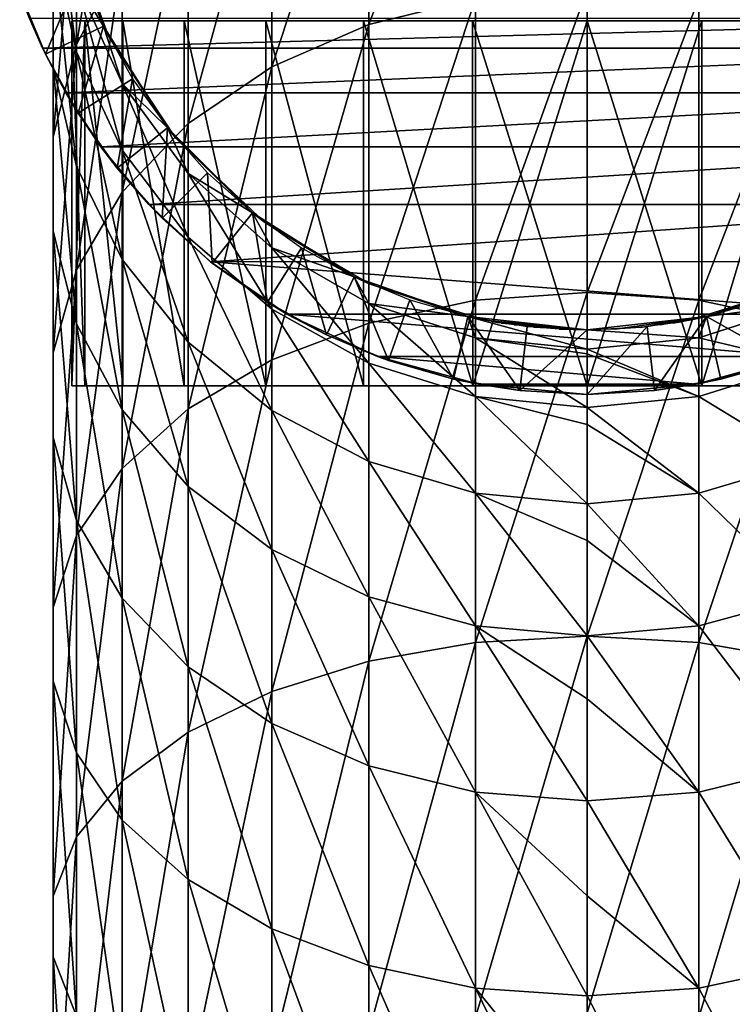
# Model space of a CAD drawing. Header units: millimetres. Extents: x -38 to 94, y -375 to 286.
# Tile 12 of 15: x -24 to -7, y 243 to 266. Entities that reach past the tile are written whole.
import ezdxf

# ---------------------------------------------------------------- set-up
doc = ezdxf.new("R2010")
doc.units = ezdxf.units.MM
doc.header["$LTSCALE"] = 26.699852
for name, color, linetype in [('39', 7, 'CONTINUOUS'), ('40', 7, 'CONTINUOUS'), ('41', 7, 'CONTINUOUS'), ('42', 7, 'CONTINUOUS'), ('43', 7, 'CONTINUOUS'), ('45', 7, 'CONTINUOUS'), ('47', 7, 'CONTINUOUS'), ('48', 7, 'CONTINUOUS'), ('49', 7, 'CONTINUOUS'), ('51', 7, 'CONTINUOUS'), ('52', 7, 'CONTINUOUS'), ('53', 7, 'CONTINUOUS')]:
    doc.layers.add(name, color=color, linetype=linetype)

msp = doc.modelspace()

# ---------------------------------------------------------------- linework, layer by layer
at = {"layer": '39', "linetype": 'CONTINUOUS'}
for points in [[(-5.416, 266.318, 12.165), (-7.901, 266.929, 11.637), (-5.416, 272.211, 20.049), (-5.416, 266.318, 12.165)], [(-7.901, 266.929, 11.637), (-10.5, 260.07, 4.384), (-10.5, 267.135, 11.458), (-7.901, 266.929, 11.637)], [(-7.901, 259.891, 4.59), (-10.5, 260.07, 4.384), (-7.901, 266.929, 11.637), (-7.901, 259.891, 4.59)], [(-5.416, 266.318, 12.165), (-7.901, 259.891, 4.59), (-7.901, 266.929, 11.637), (-5.416, 266.318, 12.165)], [(-5.416, 259.362, 5.2), (-7.901, 259.891, 4.59), (-5.416, 266.318, 12.165), (-5.416, 259.362, 5.2)], [(-7.718, 259.513, 57.26), (-5.416, 259.82, 50.761), (-5.076, 260.438, 57.26), (-7.718, 259.513, 57.26)], [(-7.901, 259.891, 4.59), (-10.5, 252.07, -1.611), (-10.5, 260.07, 4.384), (-7.901, 259.891, 4.59)], [(-7.901, 251.922, -1.382), (-10.5, 252.07, -1.611), (-7.901, 259.891, 4.59), (-7.901, 251.922, -1.382)], [(-5.416, 259.362, 5.2), (-7.901, 251.922, -1.382), (-7.901, 259.891, 4.59), (-5.416, 259.362, 5.2)], [(-7.901, 259.021, 50.875), (-5.416, 258.429, 44.328), (-5.416, 259.82, 50.761), (-7.901, 259.021, 50.875)], [(-7.901, 259.021, 50.875), (-5.416, 259.82, 50.761), (-7.718, 259.513, 57.26), (-7.901, 259.021, 50.875)], [(-10.5, 259.2, 57.26), (-7.901, 259.021, 50.875), (-7.718, 259.513, 57.26), (-10.5, 259.2, 57.26)], [(-10.5, 258.75, 50.913), (-7.901, 259.021, 50.875), (-10.5, 259.2, 57.26), (-10.5, 258.75, 50.913)], [(-5.416, 251.485, -0.702), (-7.901, 251.922, -1.382), (-5.416, 259.362, 5.2), (-5.416, 251.485, -0.702)], [(-10.5, 258.75, 50.913), (-7.901, 257.654, 44.555), (-7.901, 259.021, 50.875), (-10.5, 258.75, 50.913)], [(-7.901, 257.654, 44.555), (-5.416, 258.429, 44.328), (-7.901, 259.021, 50.875), (-7.901, 257.654, 44.555)], [(-10.5, 258.646, 50.221), (-7.901, 257.654, 44.555), (-10.5, 258.75, 50.913), (-10.5, 258.646, 50.221)], [(-10.5, 257.392, 44.632), (-7.901, 257.654, 44.555), (-10.5, 258.646, 50.221), (-10.5, 257.392, 44.632)], [(-7.901, 257.654, 44.555), (-5.416, 256.136, 38.16), (-5.416, 258.429, 44.328), (-7.901, 257.654, 44.555)], [(-10.5, 257.392, 44.632), (-7.901, 255.401, 38.494), (-7.901, 257.654, 44.555), (-10.5, 257.392, 44.632)], [(-7.901, 255.401, 38.494), (-5.416, 256.136, 38.16), (-7.901, 257.654, 44.555), (-7.901, 255.401, 38.494)], [(-10.5, 256.998, 43.354), (-7.901, 255.401, 38.494), (-10.5, 257.392, 44.632), (-10.5, 256.998, 43.354)], [(-10.5, 255.152, 38.608), (-7.901, 255.401, 38.494), (-10.5, 256.998, 43.354), (-10.5, 255.152, 38.608)], [(-7.901, 255.401, 38.494), (-5.416, 252.987, 32.38), (-5.416, 256.136, 38.16), (-7.901, 255.401, 38.494)], [(-10.5, 255.152, 38.608), (-7.901, 252.307, 32.816), (-7.901, 255.401, 38.494), (-10.5, 255.152, 38.608)], [(-7.901, 252.307, 32.816), (-5.416, 252.987, 32.38), (-7.901, 255.401, 38.494), (-7.901, 252.307, 32.816)], [(-10.5, 254.295, 36.831), (-7.901, 252.307, 32.816), (-10.5, 255.152, 38.608), (-10.5, 254.295, 36.831)], [(-10.5, 252.077, 32.964), (-7.901, 252.307, 32.816), (-10.5, 254.295, 36.831), (-10.5, 252.077, 32.964)], [(-7.901, 252.307, 32.816), (-5.416, 249.047, 27.109), (-5.416, 252.987, 32.38), (-7.901, 252.307, 32.816)], [(-10.5, 252.077, 32.964), (-7.901, 248.436, 27.637), (-7.901, 252.307, 32.816), (-10.5, 252.077, 32.964)], [(-7.901, 248.436, 27.637), (-5.416, 249.047, 27.109), (-7.901, 252.307, 32.816), (-7.901, 248.436, 27.637)], [(-10.5, 250.606, 30.81), (-7.901, 248.436, 27.637), (-10.5, 252.077, 32.964), (-10.5, 250.606, 30.81)], [(-7.901, 251.922, -1.382), (-10.5, 243.297, -6.406), (-10.5, 252.07, -1.611), (-7.901, 251.922, -1.382)], [(-7.901, 243.184, -6.157), (-10.5, 243.297, -6.406), (-7.901, 251.922, -1.382), (-7.901, 243.184, -6.157)], [(-5.416, 251.485, -0.702), (-7.901, 243.184, -6.157), (-7.901, 251.922, -1.382), (-5.416, 251.485, -0.702)], [(-5.416, 242.848, -5.423), (-7.901, 243.184, -6.157), (-5.416, 251.485, -0.702), (-5.416, 242.848, -5.423)], [(-10.5, 248.23, 27.816), (-7.901, 248.436, 27.637), (-10.5, 250.606, 30.81), (-10.5, 248.23, 27.816)], [(-7.901, 248.436, 27.637), (-5.416, 244.396, 22.452), (-5.416, 249.047, 27.109), (-7.901, 248.436, 27.637)], [(-10.5, 248.23, 27.816), (-7.901, 243.867, 23.062), (-7.901, 248.436, 27.637), (-10.5, 248.23, 27.816)], [(-7.901, 243.867, 23.062), (-5.416, 244.396, 22.452), (-7.901, 248.436, 27.637), (-7.901, 243.867, 23.062)], [(-10.5, 246.02, 25.44), (-7.901, 243.867, 23.062), (-10.5, 248.23, 27.816), (-10.5, 246.02, 25.44)], [(-10.5, 243.688, 23.268), (-7.901, 243.867, 23.062), (-10.5, 246.02, 25.44), (-10.5, 243.688, 23.268)], [(-7.901, 243.867, 23.062), (-5.416, 239.13, 18.505), (-5.416, 244.396, 22.452), (-7.901, 243.867, 23.062)], [(-10.5, 243.688, 23.268), (-7.901, 238.693, 19.185), (-7.901, 243.867, 23.062), (-10.5, 243.688, 23.268)], [(-7.901, 238.693, 19.185), (-5.416, 239.13, 18.505), (-7.901, 243.867, 23.062), (-7.901, 238.693, 19.185)], [(-10.5, 240.65, 20.854), (-7.901, 238.693, 19.185), (-10.5, 243.688, 23.268), (-10.5, 240.65, 20.854)]]:
    msp.add_3dface(points, dxfattribs=at)
at = {"layer": '40', "linetype": 'CONTINUOUS'}
for points in [[(-13.099, 266.929, 11.637), (-15.584, 266.318, 12.165), (-13.099, 272.89, 19.613), (-13.099, 266.929, 11.637)], [(-13.099, 272.89, 19.613), (-15.584, 266.318, 12.165), (-15.584, 272.211, 20.049), (-13.099, 272.89, 19.613)], [(-21.325, 267.859, 22.84), (-22.388, 265.85, 24.129), (-21.325, 272.215, 30.836), (-21.325, 267.859, 22.84)], [(-21.325, 272.215, 30.836), (-22.388, 265.85, 24.129), (-22.388, 270.043, 31.825), (-21.325, 272.215, 30.836)], [(-15.584, 266.318, 12.165), (-17.847, 265.33, 13.02), (-15.584, 272.211, 20.049), (-15.584, 266.318, 12.165)], [(-15.584, 272.211, 20.049), (-17.847, 265.33, 13.02), (-17.847, 271.111, 20.755), (-15.584, 272.211, 20.049)], [(-17.847, 265.33, 13.02), (-19.789, 264.008, 14.164), (-17.847, 271.111, 20.755), (-17.847, 265.33, 13.02)], [(-17.847, 271.111, 20.755), (-19.789, 264.008, 14.164), (-19.789, 269.639, 21.699), (-17.847, 271.111, 20.755)], [(-22.932, 267.717, 32.885), (-22.932, 265.339, 33.968), (-22.932, 270.643, 40.757), (-22.932, 267.717, 32.885)], [(-22.932, 270.643, 40.757), (-22.932, 265.339, 33.968), (-22.932, 268.135, 41.49), (-22.932, 270.643, 40.757)], [(-22.388, 265.85, 24.129), (-22.932, 263.698, 25.509), (-22.388, 270.043, 31.825), (-22.388, 265.85, 24.129)], [(-22.388, 270.043, 31.825), (-22.932, 263.698, 25.509), (-22.932, 267.717, 32.885), (-22.388, 270.043, 31.825)], [(-22.932, 268.135, 41.49), (-22.388, 265.682, 42.208), (-22.932, 269.832, 49.335), (-22.932, 268.135, 41.49)], [(-22.932, 269.832, 49.335), (-22.388, 265.682, 42.208), (-22.388, 267.301, 49.695), (-22.932, 269.832, 49.335)], [(-19.789, 264.008, 14.164), (-21.325, 262.409, 15.547), (-19.789, 269.639, 21.699), (-19.789, 264.008, 14.164)], [(-19.789, 269.639, 21.699), (-21.325, 262.409, 15.547), (-21.325, 267.859, 22.84), (-19.789, 269.639, 21.699)], [(-22.687, 268.918, 57.26), (-22.388, 267.301, 49.695), (-21.762, 266.276, 57.26), (-22.687, 268.918, 57.26)], [(-22.932, 265.339, 33.968), (-22.388, 263.012, 35.027), (-22.932, 268.135, 41.49), (-22.932, 265.339, 33.968)], [(-22.932, 268.135, 41.49), (-22.388, 263.012, 35.027), (-22.388, 265.682, 42.208), (-22.932, 268.135, 41.49)], [(-22.932, 263.698, 25.509), (-22.932, 261.499, 26.92), (-22.932, 267.717, 32.885), (-22.932, 263.698, 25.509)], [(-22.932, 267.717, 32.885), (-22.932, 261.499, 26.92), (-22.932, 265.339, 33.968), (-22.932, 267.717, 32.885)], [(-21.325, 262.409, 15.547), (-22.388, 260.604, 17.109), (-21.325, 267.859, 22.84), (-21.325, 262.409, 15.547)], [(-21.325, 267.859, 22.84), (-22.388, 260.604, 17.109), (-22.388, 265.85, 24.129), (-21.325, 267.859, 22.84)], [(-22.388, 265.682, 42.208), (-21.325, 263.39, 42.878), (-22.388, 267.301, 49.695), (-22.388, 265.682, 42.208)], [(-22.388, 267.301, 49.695), (-21.325, 263.39, 42.878), (-21.325, 264.938, 50.032), (-22.388, 267.301, 49.695)], [(-22.388, 267.301, 49.695), (-21.325, 264.938, 50.032), (-21.762, 266.276, 57.26), (-22.388, 267.301, 49.695)], [(-10.5, 267.135, 11.458), (-10.5, 260.07, 4.384), (-13.099, 259.891, 4.59), (-10.5, 267.135, 11.458)], [(-10.5, 267.135, 11.458), (-13.099, 259.891, 4.59), (-13.099, 266.929, 11.637), (-10.5, 267.135, 11.458)], [(-13.099, 259.891, 4.59), (-15.584, 259.362, 5.2), (-13.099, 266.929, 11.637), (-13.099, 259.891, 4.59)], [(-13.099, 266.929, 11.637), (-15.584, 259.362, 5.2), (-15.584, 266.318, 12.165), (-13.099, 266.929, 11.637)], [(-15.584, 259.362, 5.2), (-17.847, 258.506, 6.187), (-15.584, 266.318, 12.165), (-15.584, 259.362, 5.2)], [(-15.584, 266.318, 12.165), (-17.847, 258.506, 6.187), (-17.847, 265.33, 13.02), (-15.584, 266.318, 12.165)], [(-21.762, 266.276, 57.26), (-21.325, 264.938, 50.032), (-20.273, 263.906, 57.26), (-21.762, 266.276, 57.26)], [(-22.388, 260.604, 17.109), (-22.932, 258.671, 18.782), (-22.388, 265.85, 24.129), (-22.388, 260.604, 17.109)], [(-22.388, 265.85, 24.129), (-22.932, 258.671, 18.782), (-22.932, 263.698, 25.509), (-22.388, 265.85, 24.129)], [(-22.388, 263.012, 35.027), (-21.325, 260.84, 36.017), (-22.388, 265.682, 42.208), (-22.388, 263.012, 35.027)], [(-22.388, 265.682, 42.208), (-21.325, 260.84, 36.017), (-21.325, 263.39, 42.878), (-22.388, 265.682, 42.208)], [(-22.932, 261.499, 26.92), (-22.388, 259.347, 28.3), (-22.932, 265.339, 33.968), (-22.932, 261.499, 26.92)], [(-22.932, 265.339, 33.968), (-22.388, 259.347, 28.3), (-22.388, 263.012, 35.027), (-22.932, 265.339, 33.968)], [(-17.847, 258.506, 6.187), (-19.789, 257.36, 7.508), (-17.847, 265.33, 13.02), (-17.847, 258.506, 6.187)], [(-17.847, 265.33, 13.02), (-19.789, 257.36, 7.508), (-19.789, 264.008, 14.164), (-17.847, 265.33, 13.02)], [(-21.325, 263.39, 42.878), (-19.789, 261.361, 43.471), (-21.325, 264.938, 50.032), (-21.325, 263.39, 42.878)], [(-21.325, 264.938, 50.032), (-19.789, 261.361, 43.471), (-19.789, 262.845, 50.33), (-21.325, 264.938, 50.032)], [(-21.325, 264.938, 50.032), (-19.789, 262.845, 50.33), (-20.273, 263.906, 57.26), (-21.325, 264.938, 50.032)], [(-19.789, 257.36, 7.508), (-21.325, 255.975, 9.105), (-19.789, 264.008, 14.164), (-19.789, 257.36, 7.508)], [(-19.789, 264.008, 14.164), (-21.325, 255.975, 9.105), (-21.325, 262.409, 15.547), (-19.789, 264.008, 14.164)], [(-20.273, 263.906, 57.26), (-19.789, 262.845, 50.33), (-18.294, 261.927, 57.26), (-20.273, 263.906, 57.26)], [(-22.932, 258.671, 18.782), (-22.932, 256.694, 20.492), (-22.932, 263.698, 25.509), (-22.932, 258.671, 18.782)], [(-22.932, 263.698, 25.509), (-22.932, 256.694, 20.492), (-22.932, 261.499, 26.92), (-22.932, 263.698, 25.509)], [(-21.325, 260.84, 36.017), (-19.789, 258.916, 36.893), (-21.325, 263.39, 42.878), (-21.325, 260.84, 36.017)], [(-21.325, 263.39, 42.878), (-19.789, 258.916, 36.893), (-19.789, 261.361, 43.471), (-21.325, 263.39, 42.878)], [(-22.388, 259.347, 28.3), (-21.325, 257.338, 29.589), (-22.388, 263.012, 35.027), (-22.388, 259.347, 28.3)], [(-22.388, 263.012, 35.027), (-21.325, 257.338, 29.589), (-21.325, 260.84, 36.017), (-22.388, 263.012, 35.027)], [(-19.789, 261.361, 43.471), (-17.847, 259.683, 43.962), (-19.789, 262.845, 50.33), (-19.789, 261.361, 43.471)], [(-19.789, 262.845, 50.33), (-17.847, 259.683, 43.962), (-17.847, 261.114, 50.577), (-19.789, 262.845, 50.33)], [(-19.789, 262.845, 50.33), (-17.847, 261.114, 50.577), (-18.294, 261.927, 57.26), (-19.789, 262.845, 50.33)], [(-21.325, 255.975, 9.105), (-22.388, 254.411, 10.908), (-21.325, 262.409, 15.547), (-21.325, 255.975, 9.105)], [(-21.325, 262.409, 15.547), (-22.388, 254.411, 10.908), (-22.388, 260.604, 17.109), (-21.325, 262.409, 15.547)], [(-18.294, 261.927, 57.26), (-17.847, 261.114, 50.577), (-15.924, 260.438, 57.26), (-18.294, 261.927, 57.26)], [(-22.932, 256.694, 20.492), (-22.388, 254.761, 22.164), (-22.932, 261.499, 26.92), (-22.932, 256.694, 20.492)], [(-22.932, 261.499, 26.92), (-22.388, 254.761, 22.164), (-22.388, 259.347, 28.3), (-22.932, 261.499, 26.92)], [(-19.789, 258.916, 36.893), (-17.847, 257.325, 37.618), (-19.789, 261.361, 43.471), (-19.789, 258.916, 36.893)], [(-19.789, 261.361, 43.471), (-17.847, 257.325, 37.618), (-17.847, 259.683, 43.962), (-19.789, 261.361, 43.471)], [(-17.847, 259.683, 43.962), (-15.584, 258.429, 44.328), (-17.847, 261.114, 50.577), (-17.847, 259.683, 43.962)], [(-17.847, 261.114, 50.577), (-15.584, 258.429, 44.328), (-15.584, 259.82, 50.761), (-17.847, 261.114, 50.577)], [(-17.847, 261.114, 50.577), (-15.584, 259.82, 50.761), (-15.924, 260.438, 57.26), (-17.847, 261.114, 50.577)], [(-21.325, 257.338, 29.589), (-19.789, 255.558, 30.731), (-21.325, 260.84, 36.017), (-21.325, 257.338, 29.589)], [(-21.325, 260.84, 36.017), (-19.789, 255.558, 30.731), (-19.789, 258.916, 36.893), (-21.325, 260.84, 36.017)], [(-22.388, 254.411, 10.908), (-22.932, 252.736, 12.839), (-22.388, 260.604, 17.109), (-22.388, 254.411, 10.908)], [(-22.388, 260.604, 17.109), (-22.932, 252.736, 12.839), (-22.932, 258.671, 18.782), (-22.388, 260.604, 17.109)], [(-15.924, 260.438, 57.26), (-15.584, 259.82, 50.761), (-13.282, 259.513, 57.26), (-15.924, 260.438, 57.26)], [(-13.099, 251.922, -1.382), (-15.584, 251.485, -0.702), (-13.099, 259.891, 4.59), (-13.099, 251.922, -1.382)], [(-13.099, 259.891, 4.59), (-15.584, 251.485, -0.702), (-15.584, 259.362, 5.2), (-13.099, 259.891, 4.59)], [(-10.5, 260.07, 4.384), (-10.5, 252.07, -1.611), (-13.099, 251.922, -1.382), (-10.5, 260.07, 4.384)], [(-10.5, 260.07, 4.384), (-13.099, 251.922, -1.382), (-13.099, 259.891, 4.59), (-10.5, 260.07, 4.384)], [(-17.847, 257.325, 37.618), (-15.584, 256.136, 38.16), (-17.847, 259.683, 43.962), (-17.847, 257.325, 37.618)], [(-17.847, 259.683, 43.962), (-15.584, 256.136, 38.16), (-15.584, 258.429, 44.328), (-17.847, 259.683, 43.962)], [(-15.584, 258.429, 44.328), (-13.099, 257.654, 44.555), (-15.584, 259.82, 50.761), (-15.584, 258.429, 44.328)], [(-15.584, 259.82, 50.761), (-13.099, 257.654, 44.555), (-13.099, 259.021, 50.875), (-15.584, 259.82, 50.761)], [(-15.584, 259.82, 50.761), (-13.099, 259.021, 50.875), (-13.282, 259.513, 57.26), (-15.584, 259.82, 50.761)], [(-10.5, 258.75, 50.913), (-10.5, 259.2, 57.26), (-13.282, 259.513, 57.26), (-10.5, 258.75, 50.913)], [(-13.099, 259.021, 50.875), (-10.5, 258.75, 50.913), (-13.282, 259.513, 57.26), (-13.099, 259.021, 50.875)], [(-22.388, 254.761, 22.164), (-21.325, 252.956, 23.726), (-22.388, 259.347, 28.3), (-22.388, 254.761, 22.164)], [(-22.388, 259.347, 28.3), (-21.325, 252.956, 23.726), (-21.325, 257.338, 29.589), (-22.388, 259.347, 28.3)], [(-15.584, 251.485, -0.702), (-17.847, 250.779, 0.396), (-15.584, 259.362, 5.2), (-15.584, 251.485, -0.702)], [(-15.584, 259.362, 5.2), (-17.847, 250.779, 0.396), (-17.847, 258.506, 6.187), (-15.584, 259.362, 5.2)], [(-10.5, 257.392, 44.632), (-10.5, 258.646, 50.221), (-13.099, 259.021, 50.875), (-10.5, 257.392, 44.632)], [(-13.099, 257.654, 44.555), (-10.5, 257.392, 44.632), (-13.099, 259.021, 50.875), (-13.099, 257.654, 44.555)], [(-10.5, 258.646, 50.221), (-10.5, 258.75, 50.913), (-13.099, 259.021, 50.875), (-10.5, 258.646, 50.221)], [(-19.789, 255.558, 30.731), (-17.847, 254.087, 31.675), (-19.789, 258.916, 36.893), (-19.789, 255.558, 30.731)], [(-19.789, 258.916, 36.893), (-17.847, 254.087, 31.675), (-17.847, 257.325, 37.618), (-19.789, 258.916, 36.893)], [(-22.932, 252.736, 12.839), (-22.932, 251.023, 14.813), (-22.932, 258.671, 18.782), (-22.932, 252.736, 12.839)], [(-22.932, 258.671, 18.782), (-22.932, 251.023, 14.813), (-22.932, 256.694, 20.492), (-22.932, 258.671, 18.782)], [(-17.847, 250.779, 0.396), (-19.789, 249.833, 1.867), (-17.847, 258.506, 6.187), (-17.847, 250.779, 0.396)], [(-17.847, 258.506, 6.187), (-19.789, 249.833, 1.867), (-19.789, 257.36, 7.508), (-17.847, 258.506, 6.187)], [(-15.584, 256.136, 38.16), (-13.099, 255.401, 38.494), (-15.584, 258.429, 44.328), (-15.584, 256.136, 38.16)], [(-15.584, 258.429, 44.328), (-13.099, 255.401, 38.494), (-13.099, 257.654, 44.555), (-15.584, 258.429, 44.328)], [(-10.5, 255.152, 38.608), (-10.5, 256.998, 43.354), (-13.099, 257.654, 44.555), (-10.5, 255.152, 38.608)], [(-13.099, 255.401, 38.494), (-10.5, 255.152, 38.608), (-13.099, 257.654, 44.555), (-13.099, 255.401, 38.494)], [(-10.5, 256.998, 43.354), (-10.5, 257.392, 44.632), (-13.099, 257.654, 44.555), (-10.5, 256.998, 43.354)], [(-19.789, 249.833, 1.867), (-21.325, 248.689, 3.645), (-19.789, 257.36, 7.508), (-19.789, 249.833, 1.867)], [(-19.789, 257.36, 7.508), (-21.325, 248.689, 3.645), (-21.325, 255.975, 9.105), (-19.789, 257.36, 7.508)], [(-21.325, 252.956, 23.726), (-19.789, 251.357, 25.11), (-21.325, 257.338, 29.589), (-21.325, 252.956, 23.726)], [(-21.325, 257.338, 29.589), (-19.789, 251.357, 25.11), (-19.789, 255.558, 30.731), (-21.325, 257.338, 29.589)], [(-17.847, 254.087, 31.675), (-15.584, 252.987, 32.38), (-17.847, 257.325, 37.618), (-17.847, 254.087, 31.675)], [(-17.847, 257.325, 37.618), (-15.584, 252.987, 32.38), (-15.584, 256.136, 38.16), (-17.847, 257.325, 37.618)], [(-22.932, 251.023, 14.813), (-22.388, 249.348, 16.744), (-22.932, 256.694, 20.492), (-22.932, 251.023, 14.813)], [(-22.932, 256.694, 20.492), (-22.388, 249.348, 16.744), (-22.388, 254.761, 22.164), (-22.932, 256.694, 20.492)], [(-21.325, 248.689, 3.645), (-22.388, 247.397, 5.653), (-21.325, 255.975, 9.105), (-21.325, 248.689, 3.645)], [(-21.325, 255.975, 9.105), (-22.388, 247.397, 5.653), (-22.388, 254.411, 10.908), (-21.325, 255.975, 9.105)], [(-15.584, 252.987, 32.38), (-13.099, 252.307, 32.816), (-15.584, 256.136, 38.16), (-15.584, 252.987, 32.38)], [(-15.584, 256.136, 38.16), (-13.099, 252.307, 32.816), (-13.099, 255.401, 38.494), (-15.584, 256.136, 38.16)], [(-19.789, 251.357, 25.11), (-17.847, 250.035, 26.254), (-19.789, 255.558, 30.731), (-19.789, 251.357, 25.11)], [(-19.789, 255.558, 30.731), (-17.847, 250.035, 26.254), (-17.847, 254.087, 31.675), (-19.789, 255.558, 30.731)], [(-10.5, 252.077, 32.964), (-10.5, 254.295, 36.831), (-13.099, 255.401, 38.494), (-10.5, 252.077, 32.964)], [(-13.099, 252.307, 32.816), (-10.5, 252.077, 32.964), (-13.099, 255.401, 38.494), (-13.099, 252.307, 32.816)], [(-10.5, 254.295, 36.831), (-10.5, 255.152, 38.608), (-13.099, 255.401, 38.494), (-10.5, 254.295, 36.831)], [(-22.388, 249.348, 16.744), (-21.325, 247.784, 18.547), (-22.388, 254.761, 22.164), (-22.388, 249.348, 16.744)], [(-22.388, 254.761, 22.164), (-21.325, 247.784, 18.547), (-21.325, 252.956, 23.726), (-22.388, 254.761, 22.164)], [(-22.388, 247.397, 5.653), (-22.932, 246.014, 7.803), (-22.388, 254.411, 10.908), (-22.388, 247.397, 5.653)], [(-22.388, 254.411, 10.908), (-22.932, 246.014, 7.803), (-22.932, 252.736, 12.839), (-22.388, 254.411, 10.908)], [(-17.847, 250.035, 26.254), (-15.584, 249.047, 27.109), (-17.847, 254.087, 31.675), (-17.847, 250.035, 26.254)], [(-17.847, 254.087, 31.675), (-15.584, 249.047, 27.109), (-15.584, 252.987, 32.38), (-17.847, 254.087, 31.675)], [(-15.584, 249.047, 27.109), (-13.099, 248.436, 27.637), (-15.584, 252.987, 32.38), (-15.584, 249.047, 27.109)], [(-15.584, 252.987, 32.38), (-13.099, 248.436, 27.637), (-13.099, 252.307, 32.816), (-15.584, 252.987, 32.38)], [(-21.325, 247.784, 18.547), (-19.789, 246.398, 20.144), (-21.325, 252.956, 23.726), (-21.325, 247.784, 18.547)], [(-21.325, 252.956, 23.726), (-19.789, 246.398, 20.144), (-19.789, 251.357, 25.11), (-21.325, 252.956, 23.726)], [(-22.932, 246.014, 7.803), (-22.932, 244.601, 10), (-22.932, 252.736, 12.839), (-22.932, 246.014, 7.803)], [(-22.932, 252.736, 12.839), (-22.932, 244.601, 10), (-22.932, 251.023, 14.813), (-22.932, 252.736, 12.839)], [(-10.5, 248.23, 27.816), (-10.5, 250.606, 30.81), (-13.099, 252.307, 32.816), (-10.5, 248.23, 27.816)], [(-13.099, 248.436, 27.637), (-10.5, 248.23, 27.816), (-13.099, 252.307, 32.816), (-13.099, 248.436, 27.637)], [(-10.5, 250.606, 30.81), (-10.5, 252.077, 32.964), (-13.099, 252.307, 32.816), (-10.5, 250.606, 30.81)], [(-10.5, 252.07, -1.611), (-10.5, 243.297, -6.406), (-13.099, 243.184, -6.157), (-10.5, 252.07, -1.611)], [(-10.5, 252.07, -1.611), (-13.099, 243.184, -6.157), (-13.099, 251.922, -1.382), (-10.5, 252.07, -1.611)], [(-13.099, 243.184, -6.157), (-15.584, 242.848, -5.423), (-13.099, 251.922, -1.382), (-13.099, 243.184, -6.157)], [(-13.099, 251.922, -1.382), (-15.584, 242.848, -5.423), (-15.584, 251.485, -0.702), (-13.099, 251.922, -1.382)], [(-15.584, 242.848, -5.423), (-17.847, 242.305, -4.234), (-15.584, 251.485, -0.702), (-15.584, 242.848, -5.423)], [(-15.584, 251.485, -0.702), (-17.847, 242.305, -4.234), (-17.847, 250.779, 0.396), (-15.584, 251.485, -0.702)], [(-19.789, 246.398, 20.144), (-17.847, 245.253, 21.465), (-19.789, 251.357, 25.11), (-19.789, 246.398, 20.144)], [(-19.789, 251.357, 25.11), (-17.847, 245.253, 21.465), (-17.847, 250.035, 26.254), (-19.789, 251.357, 25.11)], [(-22.932, 244.601, 10), (-22.388, 243.218, 12.15), (-22.932, 251.023, 14.813), (-22.932, 244.601, 10)], [(-22.932, 251.023, 14.813), (-22.388, 243.218, 12.15), (-22.388, 249.348, 16.744), (-22.932, 251.023, 14.813)], [(-17.847, 242.305, -4.234), (-19.789, 241.578, -2.644), (-17.847, 250.779, 0.396), (-17.847, 242.305, -4.234)], [(-17.847, 250.779, 0.396), (-19.789, 241.578, -2.644), (-19.789, 249.833, 1.867), (-17.847, 250.779, 0.396)], [(-17.847, 245.253, 21.465), (-15.584, 244.396, 22.452), (-17.847, 250.035, 26.254), (-17.847, 245.253, 21.465)], [(-17.847, 250.035, 26.254), (-15.584, 244.396, 22.452), (-15.584, 249.047, 27.109), (-17.847, 250.035, 26.254)], [(-19.789, 241.578, -2.644), (-21.325, 240.699, -0.721), (-19.789, 249.833, 1.867), (-19.789, 241.578, -2.644)], [(-19.789, 249.833, 1.867), (-21.325, 240.699, -0.721), (-21.325, 248.689, 3.645), (-19.789, 249.833, 1.867)], [(-22.388, 243.218, 12.15), (-21.325, 241.926, 14.158), (-22.388, 249.348, 16.744), (-22.388, 243.218, 12.15)], [(-22.388, 249.348, 16.744), (-21.325, 241.926, 14.158), (-21.325, 247.784, 18.547), (-22.388, 249.348, 16.744)], [(-15.584, 244.396, 22.452), (-13.099, 243.867, 23.062), (-15.584, 249.047, 27.109), (-15.584, 244.396, 22.452)], [(-15.584, 249.047, 27.109), (-13.099, 243.867, 23.062), (-13.099, 248.436, 27.637), (-15.584, 249.047, 27.109)], [(-21.325, 240.699, -0.721), (-22.388, 239.707, 1.45), (-21.325, 248.689, 3.645), (-21.325, 240.699, -0.721)], [(-21.325, 248.689, 3.645), (-22.388, 239.707, 1.45), (-22.388, 247.397, 5.653), (-21.325, 248.689, 3.645)], [(-10.5, 243.688, 23.268), (-10.5, 246.02, 25.44), (-13.099, 248.436, 27.637), (-10.5, 243.688, 23.268)], [(-13.099, 243.867, 23.062), (-10.5, 243.688, 23.268), (-13.099, 248.436, 27.637), (-13.099, 243.867, 23.062)], [(-10.5, 246.02, 25.44), (-10.5, 248.23, 27.816), (-13.099, 248.436, 27.637), (-10.5, 246.02, 25.44)], [(-21.325, 241.926, 14.158), (-19.789, 240.783, 15.936), (-21.325, 247.784, 18.547), (-21.325, 241.926, 14.158)], [(-21.325, 247.784, 18.547), (-19.789, 240.783, 15.936), (-19.789, 246.398, 20.144), (-21.325, 247.784, 18.547)], [(-22.388, 239.707, 1.45), (-22.932, 238.644, 3.775), (-22.388, 247.397, 5.653), (-22.388, 239.707, 1.45)], [(-22.388, 247.397, 5.653), (-22.932, 238.644, 3.775), (-22.932, 246.014, 7.803), (-22.388, 247.397, 5.653)], [(-19.789, 240.783, 15.936), (-17.847, 239.837, 17.407), (-19.789, 246.398, 20.144), (-19.789, 240.783, 15.936)], [(-19.789, 246.398, 20.144), (-17.847, 239.837, 17.407), (-17.847, 245.253, 21.465), (-19.789, 246.398, 20.144)], [(-22.932, 238.644, 3.775), (-22.932, 237.558, 6.152), (-22.932, 246.014, 7.803), (-22.932, 238.644, 3.775)], [(-22.932, 246.014, 7.803), (-22.932, 237.558, 6.152), (-22.932, 244.601, 10), (-22.932, 246.014, 7.803)], [(-17.847, 239.837, 17.407), (-15.584, 239.13, 18.505), (-17.847, 245.253, 21.465), (-17.847, 239.837, 17.407)], [(-17.847, 245.253, 21.465), (-15.584, 239.13, 18.505), (-15.584, 244.396, 22.452), (-17.847, 245.253, 21.465)], [(-22.932, 237.558, 6.152), (-22.388, 236.496, 8.476), (-22.932, 244.601, 10), (-22.932, 237.558, 6.152)], [(-22.932, 244.601, 10), (-22.388, 236.496, 8.476), (-22.388, 243.218, 12.15), (-22.932, 244.601, 10)], [(-15.584, 239.13, 18.505), (-13.099, 238.693, 19.185), (-15.584, 244.396, 22.452), (-15.584, 239.13, 18.505)], [(-15.584, 244.396, 22.452), (-13.099, 238.693, 19.185), (-13.099, 243.867, 23.062), (-15.584, 244.396, 22.452)], [(-10.5, 238.545, 19.414), (-10.5, 240.65, 20.854), (-13.099, 243.867, 23.062), (-10.5, 238.545, 19.414)], [(-13.099, 238.693, 19.185), (-10.5, 238.545, 19.414), (-13.099, 243.867, 23.062), (-13.099, 238.693, 19.185)], [(-10.5, 240.65, 20.854), (-10.5, 243.688, 23.268), (-13.099, 243.867, 23.062), (-10.5, 240.65, 20.854)]]:
    msp.add_3dface(points, dxfattribs=at)
at = {"layer": '41', "linetype": 'CONTINUOUS'}
for points in [[(-7.718, 259.513, 57.26), (-5.076, 260.438, 57.26), (-5.422, 260.278, 159.76), (-7.718, 259.513, 57.26)], [(-8.111, 259.43, 159.76), (-7.718, 259.513, 57.26), (-5.422, 260.278, 159.76), (-8.111, 259.43, 159.76)], [(-10.5, 259.2, 57.26), (-7.718, 259.513, 57.26), (-10.5, 259.2, 154.66), (-10.5, 259.2, 57.26)], [(-10.5, 259.2, 154.66), (-7.718, 259.513, 57.26), (-9.848, 259.217, 154.764), (-10.5, 259.2, 154.66)], [(-9.848, 259.217, 154.764), (-7.718, 259.513, 57.26), (-9.262, 259.261, 155.064), (-9.848, 259.217, 154.764)], [(-9.262, 259.261, 155.064), (-7.718, 259.513, 57.26), (-8.797, 259.317, 155.531), (-9.262, 259.261, 155.064)], [(-8.797, 259.317, 155.531), (-7.718, 259.513, 57.26), (-8.501, 259.361, 156.117), (-8.797, 259.317, 155.531)], [(-8.501, 259.361, 156.117), (-7.718, 259.513, 57.26), (-8.4, 259.378, 156.76), (-8.501, 259.361, 156.117)], [(-8.4, 259.378, 156.76), (-7.718, 259.513, 57.26), (-8.4, 259.378, 159.26), (-8.4, 259.378, 156.76)], [(-8.4, 259.378, 159.26), (-7.718, 259.513, 57.26), (-8.255, 259.403, 159.512), (-8.4, 259.378, 159.26)], [(-7.718, 259.513, 57.26), (-8.111, 259.43, 159.76), (-8.255, 259.403, 159.512), (-7.718, 259.513, 57.26)]]:
    msp.add_3dface(points, dxfattribs=at)
at = {"layer": '42', "linetype": 'CONTINUOUS'}
for points in [[(-22.687, 268.918, 57.26), (-21.762, 266.276, 57.26), (-22.627, 268.669, 159.76), (-22.687, 268.918, 57.26)], [(-22.627, 268.669, 159.76), (-21.762, 266.276, 57.26), (-21.634, 266.019, 159.76), (-22.627, 268.669, 159.76)], [(-21.762, 266.276, 57.26), (-20.273, 263.906, 57.26), (-21.634, 266.019, 159.76), (-21.762, 266.276, 57.26)], [(-21.634, 266.019, 159.76), (-20.273, 263.906, 57.26), (-20.071, 263.66, 159.76), (-21.634, 266.019, 159.76)], [(-20.273, 263.906, 57.26), (-18.294, 261.927, 57.26), (-20.071, 263.66, 159.76), (-20.273, 263.906, 57.26)], [(-20.071, 263.66, 159.76), (-18.294, 261.927, 57.26), (-18.017, 261.713, 159.76), (-20.071, 263.66, 159.76)], [(-18.294, 261.927, 57.26), (-15.924, 260.438, 57.26), (-18.017, 261.713, 159.76), (-18.294, 261.927, 57.26)], [(-18.017, 261.713, 159.76), (-15.924, 260.438, 57.26), (-15.578, 260.278, 159.76), (-18.017, 261.713, 159.76)], [(-15.924, 260.438, 57.26), (-13.282, 259.513, 57.26), (-15.578, 260.278, 159.76), (-15.924, 260.438, 57.26)], [(-15.578, 260.278, 159.76), (-13.282, 259.513, 57.26), (-12.889, 259.43, 159.76), (-15.578, 260.278, 159.76)], [(-13.282, 259.513, 57.26), (-10.5, 259.2, 57.26), (-12.889, 259.43, 159.76), (-13.282, 259.513, 57.26)], [(-12.889, 259.43, 159.76), (-10.5, 259.2, 57.26), (-12.745, 259.403, 159.512), (-12.889, 259.43, 159.76)], [(-10.5, 259.2, 57.26), (-12.6, 259.378, 156.76), (-12.745, 259.403, 159.512), (-10.5, 259.2, 57.26)], [(-12.6, 259.378, 156.76), (-12.6, 259.378, 159.26), (-12.745, 259.403, 159.512), (-12.6, 259.378, 156.76)], [(-12.6, 259.378, 156.76), (-10.5, 259.2, 57.26), (-12.5, 259.361, 156.119), (-12.6, 259.378, 156.76)], [(-12.5, 259.361, 156.119), (-10.5, 259.2, 57.26), (-12.204, 259.317, 155.533), (-12.5, 259.361, 156.119)], [(-12.204, 259.317, 155.533), (-10.5, 259.2, 57.26), (-11.744, 259.262, 155.068), (-12.204, 259.317, 155.533)], [(-11.744, 259.262, 155.068), (-10.5, 259.2, 57.26), (-11.154, 259.217, 154.765), (-11.744, 259.262, 155.068)], [(-10.5, 259.2, 57.26), (-10.5, 259.2, 154.66), (-11.154, 259.217, 154.765), (-10.5, 259.2, 57.26)]]:
    msp.add_3dface(points, dxfattribs=at)
at = {"layer": '43', "linetype": 'CONTINUOUS'}
for points in [[(-5.618, 258.581, 177.579), (-7.966, 257.935, 177.265), (-5.877, 258.485, 161.26), (-5.618, 258.581, 177.579)], [(-5.877, 258.485, 161.26), (-7.966, 257.935, 177.265), (-7.385, 258.051, 161.26), (-5.877, 258.485, 161.26)], [(-7.385, 258.051, 161.26), (-7.966, 257.935, 177.265), (-8.933, 257.788, 161.26), (-7.385, 258.051, 161.26)], [(-7.966, 257.935, 177.265), (-10.5, 257.7, 177.16), (-8.933, 257.788, 161.26), (-7.966, 257.935, 177.265)], [(-8.933, 257.788, 161.26), (-10.5, 257.7, 177.16), (-10.5, 257.7, 161.26), (-8.933, 257.788, 161.26)]]:
    msp.add_3dface(points, dxfattribs=at)
at = {"layer": '45', "linetype": 'CONTINUOUS'}
for points in [[(-23.114, 265.626, 161.26), (-23.577, 266.7, 190.908), (-23.714, 267.076, 161.26), (-23.114, 265.626, 161.26)], [(-23.486, 266.456, 188.214), (-23.577, 266.7, 190.908), (-23.114, 265.626, 161.26), (-23.486, 266.456, 188.214)], [(-23.18, 265.768, 185.704), (-23.486, 266.456, 188.214), (-23.114, 265.626, 161.26), (-23.18, 265.768, 185.704)], [(-22.639, 264.727, 183.473), (-23.18, 265.768, 185.704), (-23.114, 265.626, 161.26), (-22.639, 264.727, 183.473)], [(-22.354, 264.252, 161.26), (-22.639, 264.727, 183.473), (-23.114, 265.626, 161.26), (-22.354, 264.252, 161.26)], [(-21.826, 263.47, 181.609), (-22.639, 264.727, 183.473), (-22.354, 264.252, 161.26), (-21.826, 263.47, 181.609)], [(-21.446, 262.971, 161.26), (-21.826, 263.47, 181.609), (-22.354, 264.252, 161.26), (-21.446, 262.971, 161.26)], [(-20.711, 262.122, 180.12), (-21.826, 263.47, 181.609), (-21.446, 262.971, 161.26), (-20.711, 262.122, 180.12)], [(-20.399, 261.801, 161.26), (-20.711, 262.122, 180.12), (-21.446, 262.971, 161.26), (-20.399, 261.801, 161.26)], [(-19.272, 260.791, 178.977), (-20.711, 262.122, 180.12), (-20.399, 261.801, 161.26), (-19.272, 260.791, 178.977)], [(-19.229, 260.754, 161.26), (-19.272, 260.791, 178.977), (-20.399, 261.801, 161.26), (-19.229, 260.754, 161.26)], [(-17.492, 259.57, 178.138), (-19.272, 260.791, 178.977), (-17.948, 259.846, 161.26), (-17.492, 259.57, 178.138)], [(-17.948, 259.846, 161.26), (-19.272, 260.791, 178.977), (-19.229, 260.754, 161.26), (-17.948, 259.846, 161.26)], [(-16.574, 259.086, 161.26), (-17.492, 259.57, 178.138), (-17.948, 259.846, 161.26), (-16.574, 259.086, 161.26)], [(-15.379, 258.58, 177.579), (-17.492, 259.57, 178.138), (-16.574, 259.086, 161.26), (-15.379, 258.58, 177.579)], [(-15.124, 258.486, 161.26), (-15.379, 258.58, 177.579), (-16.574, 259.086, 161.26), (-15.124, 258.486, 161.26)], [(-13.032, 257.935, 177.265), (-15.379, 258.58, 177.579), (-13.615, 258.051, 161.26), (-13.032, 257.935, 177.265)], [(-13.615, 258.051, 161.26), (-15.379, 258.58, 177.579), (-15.124, 258.486, 161.26), (-13.615, 258.051, 161.26)], [(-12.068, 257.788, 161.26), (-13.032, 257.935, 177.265), (-13.615, 258.051, 161.26), (-12.068, 257.788, 161.26)], [(-10.5, 257.7, 161.26), (-10.5, 257.7, 177.16), (-13.032, 257.935, 177.265), (-10.5, 257.7, 161.26)], [(-10.5, 257.7, 161.26), (-13.032, 257.935, 177.265), (-12.068, 257.788, 161.26), (-10.5, 257.7, 161.26)]]:
    msp.add_3dface(points, dxfattribs=at)
at = {"layer": '47', "linetype": 'CONTINUOUS'}
for points in [[(-6.372, 259.901, 159.76), (-5.877, 258.485, 161.26), (-7.719, 259.513, 159.76), (-6.372, 259.901, 159.76)], [(-7.719, 259.513, 159.76), (-8.933, 257.788, 161.26), (-9.101, 259.279, 159.76), (-7.719, 259.513, 159.76)], [(-7.385, 258.051, 161.26), (-8.933, 257.788, 161.26), (-7.719, 259.513, 159.76), (-7.385, 258.051, 161.26)], [(-5.877, 258.485, 161.26), (-7.385, 258.051, 161.26), (-7.719, 259.513, 159.76), (-5.877, 258.485, 161.26)], [(-8.933, 257.788, 161.26), (-10.5, 257.7, 161.26), (-9.101, 259.279, 159.76), (-8.933, 257.788, 161.26)], [(-10.5, 257.7, 161.26), (-10.5, 259.2, 159.76), (-9.101, 259.279, 159.76), (-10.5, 257.7, 161.26)]]:
    msp.add_3dface(points, dxfattribs=at)
at = {"layer": '48', "linetype": 'CONTINUOUS'}
for points in [[(-23.114, 265.626, 161.26), (-23.714, 267.076, 161.26), (-22.298, 267.571, 159.76), (-23.114, 265.626, 161.26)], [(-21.762, 266.276, 159.76), (-23.114, 265.626, 161.26), (-22.298, 267.571, 159.76), (-21.762, 266.276, 159.76)], [(-22.354, 264.252, 161.26), (-23.114, 265.626, 161.26), (-21.762, 266.276, 159.76), (-22.354, 264.252, 161.26)], [(-21.084, 265.049, 159.76), (-22.354, 264.252, 161.26), (-21.762, 266.276, 159.76), (-21.084, 265.049, 159.76)], [(-21.446, 262.971, 161.26), (-22.354, 264.252, 161.26), (-21.084, 265.049, 159.76), (-21.446, 262.971, 161.26)], [(-20.272, 263.906, 159.76), (-21.446, 262.971, 161.26), (-21.084, 265.049, 159.76), (-20.272, 263.906, 159.76)], [(-20.399, 261.801, 161.26), (-21.446, 262.971, 161.26), (-20.272, 263.906, 159.76), (-20.399, 261.801, 161.26)], [(-19.338, 262.861, 159.76), (-20.399, 261.801, 161.26), (-20.272, 263.906, 159.76), (-19.338, 262.861, 159.76)], [(-19.229, 260.754, 161.26), (-20.399, 261.801, 161.26), (-19.338, 262.861, 159.76), (-19.229, 260.754, 161.26)], [(-18.293, 261.927, 159.76), (-19.229, 260.754, 161.26), (-19.338, 262.861, 159.76), (-18.293, 261.927, 159.76)], [(-17.948, 259.846, 161.26), (-19.229, 260.754, 161.26), (-18.293, 261.927, 159.76), (-17.948, 259.846, 161.26)], [(-17.15, 261.115, 159.76), (-17.948, 259.846, 161.26), (-18.293, 261.927, 159.76), (-17.15, 261.115, 159.76)], [(-16.574, 259.086, 161.26), (-17.948, 259.846, 161.26), (-17.15, 261.115, 159.76), (-16.574, 259.086, 161.26)], [(-15.923, 260.438, 159.76), (-16.574, 259.086, 161.26), (-17.15, 261.115, 159.76), (-15.923, 260.438, 159.76)], [(-15.124, 258.486, 161.26), (-16.574, 259.086, 161.26), (-15.923, 260.438, 159.76), (-15.124, 258.486, 161.26)], [(-14.628, 259.901, 159.76), (-15.124, 258.486, 161.26), (-15.923, 260.438, 159.76), (-14.628, 259.901, 159.76)], [(-13.615, 258.051, 161.26), (-15.124, 258.486, 161.26), (-14.628, 259.901, 159.76), (-13.615, 258.051, 161.26)], [(-13.281, 259.513, 159.76), (-13.615, 258.051, 161.26), (-14.628, 259.901, 159.76), (-13.281, 259.513, 159.76)], [(-12.068, 257.788, 161.26), (-13.615, 258.051, 161.26), (-13.281, 259.513, 159.76), (-12.068, 257.788, 161.26)], [(-11.899, 259.279, 159.76), (-12.068, 257.788, 161.26), (-13.281, 259.513, 159.76), (-11.899, 259.279, 159.76)], [(-10.5, 259.2, 159.76), (-12.068, 257.788, 161.26), (-11.899, 259.279, 159.76), (-10.5, 259.2, 159.76)], [(-10.5, 257.7, 161.26), (-12.068, 257.788, 161.26), (-10.5, 259.2, 159.76), (-10.5, 257.7, 161.26)]]:
    msp.add_3dface(points, dxfattribs=at)
at = {"layer": '49', "linetype": 'CONTINUOUS'}
for points in [[(2.486, 266.456, 188.212), (-23.486, 266.456, 188.214), (-23.18, 265.768, 185.704), (2.486, 266.456, 188.212)], [(2.179, 265.767, 185.7), (2.486, 266.456, 188.212), (-23.18, 265.768, 185.704), (2.179, 265.767, 185.7)], [(2.179, 265.767, 185.7), (-23.18, 265.768, 185.704), (-22.639, 264.727, 183.473), (2.179, 265.767, 185.7)], [(1.637, 264.724, 183.467), (2.179, 265.767, 185.7), (-22.639, 264.727, 183.473), (1.637, 264.724, 183.467)], [(1.637, 264.724, 183.467), (-22.639, 264.727, 183.473), (-21.826, 263.47, 181.609), (1.637, 264.724, 183.467)], [(0.824, 263.467, 181.605), (1.637, 264.724, 183.467), (-21.826, 263.47, 181.609), (0.824, 263.467, 181.605)], [(0.824, 263.467, 181.605), (-21.826, 263.47, 181.609), (-20.711, 262.122, 180.12), (0.824, 263.467, 181.605)], [(-0.29, 262.121, 180.119), (0.824, 263.467, 181.605), (-20.711, 262.122, 180.12), (-0.29, 262.121, 180.119)], [(-0.29, 262.121, 180.119), (-20.711, 262.122, 180.12), (-19.272, 260.791, 178.977), (-0.29, 262.121, 180.119)], [(-1.727, 260.792, 178.978), (-0.29, 262.121, 180.119), (-19.272, 260.791, 178.977), (-1.727, 260.792, 178.978)], [(-3.504, 259.572, 178.139), (-1.727, 260.792, 178.978), (-19.272, 260.791, 178.977), (-3.504, 259.572, 178.139)], [(-3.504, 259.572, 178.139), (-19.272, 260.791, 178.977), (-17.492, 259.57, 178.138), (-3.504, 259.572, 178.139)], [(-5.618, 258.581, 177.579), (-3.504, 259.572, 178.139), (-17.492, 259.57, 178.138), (-5.618, 258.581, 177.579)], [(-5.618, 258.581, 177.579), (-17.492, 259.57, 178.138), (-15.379, 258.58, 177.579), (-5.618, 258.581, 177.579)], [(-7.966, 257.935, 177.265), (-5.618, 258.581, 177.579), (-15.379, 258.58, 177.579), (-7.966, 257.935, 177.265)], [(-7.966, 257.935, 177.265), (-15.379, 258.58, 177.579), (-13.032, 257.935, 177.265), (-7.966, 257.935, 177.265)], [(-10.5, 257.7, 177.16), (-7.966, 257.935, 177.265), (-13.032, 257.935, 177.265), (-10.5, 257.7, 177.16)]]:
    msp.add_3dface(points, dxfattribs=at)
at = {"layer": '51', "linetype": 'CONTINUOUS'}
for points in [[(-22.197, 257.9, 207.839), (-22.5, 257.9, 205.16), (1.197, 257.9, 207.839), (-22.197, 257.9, 207.839)], [(1.197, 257.9, 207.839), (-22.5, 257.9, 205.16), (1.5, 257.9, 205.16), (1.197, 257.9, 207.839)], [(1.5, 257.9, 205.16), (-22.5, 257.9, 205.16), (-22.197, 257.9, 202.481), (1.5, 257.9, 205.16)], [(-21.31, 257.9, 210.367), (-22.197, 257.9, 207.839), (0.31, 257.9, 210.367), (-21.31, 257.9, 210.367)], [(0.31, 257.9, 210.367), (-22.197, 257.9, 207.839), (1.197, 257.9, 207.839), (0.31, 257.9, 210.367)], [(1.197, 257.9, 202.481), (1.5, 257.9, 205.16), (-22.197, 257.9, 202.481), (1.197, 257.9, 202.481)], [(-21.31, 257.9, 199.954), (1.197, 257.9, 202.481), (-22.197, 257.9, 202.481), (-21.31, 257.9, 199.954)], [(-19.883, 257.9, 212.638), (-21.31, 257.9, 210.367), (-1.117, 257.9, 212.638), (-19.883, 257.9, 212.638)], [(-1.117, 257.9, 212.638), (-21.31, 257.9, 210.367), (0.31, 257.9, 210.367), (-1.117, 257.9, 212.638)], [(0.31, 257.9, 199.954), (1.197, 257.9, 202.481), (-21.31, 257.9, 199.954), (0.31, 257.9, 199.954)], [(-19.883, 257.9, 197.682), (0.31, 257.9, 199.954), (-21.31, 257.9, 199.954), (-19.883, 257.9, 197.682)], [(-17.985, 257.9, 214.539), (-19.883, 257.9, 212.638), (-3.015, 257.9, 214.539), (-17.985, 257.9, 214.539)], [(-3.015, 257.9, 214.539), (-19.883, 257.9, 212.638), (-1.117, 257.9, 212.638), (-3.015, 257.9, 214.539)], [(-1.117, 257.9, 197.682), (0.31, 257.9, 199.954), (-19.883, 257.9, 197.682), (-1.117, 257.9, 197.682)], [(-17.985, 257.9, 195.782), (-1.117, 257.9, 197.682), (-19.883, 257.9, 197.682), (-17.985, 257.9, 195.782)], [(-15.705, 257.9, 215.973), (-17.985, 257.9, 214.539), (-5.295, 257.9, 215.973), (-15.705, 257.9, 215.973)], [(-5.295, 257.9, 215.973), (-17.985, 257.9, 214.539), (-3.015, 257.9, 214.539), (-5.295, 257.9, 215.973)], [(-3.015, 257.9, 195.782), (-1.117, 257.9, 197.682), (-17.985, 257.9, 195.782), (-3.015, 257.9, 195.782)], [(-15.705, 257.9, 194.348), (-3.015, 257.9, 195.782), (-17.985, 257.9, 195.782), (-15.705, 257.9, 194.348)], [(-13.166, 257.9, 216.859), (-15.705, 257.9, 215.973), (-7.834, 257.9, 216.859), (-13.166, 257.9, 216.859)], [(-7.834, 257.9, 216.859), (-15.705, 257.9, 215.973), (-5.295, 257.9, 215.973), (-7.834, 257.9, 216.859)], [(-5.295, 257.9, 194.348), (-3.015, 257.9, 195.782), (-15.705, 257.9, 194.348), (-5.295, 257.9, 194.348)], [(-13.166, 257.9, 193.461), (-5.295, 257.9, 194.348), (-15.705, 257.9, 194.348), (-13.166, 257.9, 193.461)], [(-10.5, 257.9, 217.158), (-13.166, 257.9, 216.859), (-7.834, 257.9, 216.859), (-10.5, 257.9, 217.158)], [(-7.834, 257.9, 193.461), (-5.295, 257.9, 194.348), (-13.166, 257.9, 193.461), (-7.834, 257.9, 193.461)], [(-10.5, 257.9, 193.162), (-7.834, 257.9, 193.461), (-13.166, 257.9, 193.461), (-10.5, 257.9, 193.162)]]:
    msp.add_3dface(points, dxfattribs=at)
at = {"layer": '52', "linetype": 'CONTINUOUS'}
for points in [[(-22.5, 257.9, 205.16), (-22.197, 257.9, 207.839), (-22.5, 266.4, 205.16), (-22.5, 257.9, 205.16)], [(-22.5, 266.4, 205.16), (-22.197, 257.9, 207.839), (-22.199, 266.4, 207.831), (-22.5, 266.4, 205.16)], [(-22.197, 257.9, 207.839), (-21.31, 257.9, 210.367), (-22.199, 266.4, 207.831), (-22.197, 257.9, 207.839)], [(-22.199, 266.4, 207.831), (-21.31, 257.9, 210.367), (-21.312, 266.4, 210.367), (-22.199, 266.4, 207.831)], [(-21.31, 257.9, 210.367), (-19.883, 257.9, 212.638), (-21.312, 266.4, 210.367), (-21.31, 257.9, 210.367)], [(-21.312, 266.4, 210.367), (-19.883, 257.9, 212.638), (-19.882, 266.4, 212.642), (-21.312, 266.4, 210.367)], [(-19.883, 257.9, 212.638), (-17.985, 257.9, 214.539), (-19.882, 266.4, 212.642), (-19.883, 257.9, 212.638)], [(-19.882, 266.4, 212.642), (-17.985, 257.9, 214.539), (-17.982, 266.4, 214.542), (-19.882, 266.4, 212.642)], [(-17.985, 257.9, 214.539), (-15.705, 257.9, 215.973), (-17.982, 266.4, 214.542), (-17.985, 257.9, 214.539)], [(-17.982, 266.4, 214.542), (-15.705, 257.9, 215.973), (-15.707, 266.4, 215.972), (-17.982, 266.4, 214.542)], [(-15.705, 257.9, 215.973), (-13.166, 257.9, 216.859), (-15.707, 266.4, 215.972), (-15.705, 257.9, 215.973)], [(-15.707, 266.4, 215.972), (-13.166, 257.9, 216.859), (-13.17, 266.4, 216.859), (-15.707, 266.4, 215.972)], [(-13.166, 257.9, 216.859), (-10.5, 257.9, 217.158), (-13.17, 266.4, 216.859), (-13.166, 257.9, 216.859)], [(-13.17, 266.4, 216.859), (-10.5, 257.9, 217.158), (-10.5, 266.4, 217.16), (-13.17, 266.4, 216.859)], [(-10.5, 257.9, 217.158), (-7.834, 257.9, 216.859), (-10.5, 266.4, 217.16), (-10.5, 257.9, 217.158)], [(-10.5, 266.4, 217.16), (-7.834, 257.9, 216.859), (-7.83, 266.4, 216.859), (-10.5, 266.4, 217.16)], [(-7.834, 257.9, 216.859), (-5.295, 257.9, 215.973), (-5.293, 266.4, 215.972), (-7.834, 257.9, 216.859)], [(-7.83, 266.4, 216.859), (-7.834, 257.9, 216.859), (-5.293, 266.4, 215.972), (-7.83, 266.4, 216.859)]]:
    msp.add_3dface(points, dxfattribs=at)
at = {"layer": '53', "linetype": 'CONTINUOUS'}
for points in [[(-22.197, 257.9, 202.481), (-22.5, 257.9, 205.16), (-22.199, 266.4, 202.49), (-22.197, 257.9, 202.481)], [(-22.5, 257.9, 205.16), (-22.5, 266.4, 205.16), (-22.199, 266.4, 202.49), (-22.5, 257.9, 205.16)], [(-21.31, 257.9, 199.954), (-22.197, 257.9, 202.481), (-22.199, 266.4, 202.49), (-21.31, 257.9, 199.954)], [(-21.312, 266.4, 199.954), (-21.31, 257.9, 199.954), (-22.199, 266.4, 202.49), (-21.312, 266.4, 199.954)], [(-19.883, 257.9, 197.682), (-21.31, 257.9, 199.954), (-21.312, 266.4, 199.954), (-19.883, 257.9, 197.682)], [(-19.882, 266.4, 197.678), (-19.883, 257.9, 197.682), (-21.312, 266.4, 199.954), (-19.882, 266.4, 197.678)], [(-17.985, 257.9, 195.782), (-19.883, 257.9, 197.682), (-19.882, 266.4, 197.678), (-17.985, 257.9, 195.782)], [(-17.982, 266.4, 195.778), (-17.985, 257.9, 195.782), (-19.882, 266.4, 197.678), (-17.982, 266.4, 195.778)], [(-15.705, 257.9, 194.348), (-17.985, 257.9, 195.782), (-17.982, 266.4, 195.778), (-15.705, 257.9, 194.348)], [(-15.707, 266.4, 194.349), (-15.705, 257.9, 194.348), (-17.982, 266.4, 195.778), (-15.707, 266.4, 194.349)], [(-13.166, 257.9, 193.461), (-15.705, 257.9, 194.348), (-15.707, 266.4, 194.349), (-13.166, 257.9, 193.461)], [(-13.17, 266.4, 193.461), (-13.166, 257.9, 193.461), (-15.707, 266.4, 194.349), (-13.17, 266.4, 193.461)], [(-10.5, 266.4, 193.16), (-13.166, 257.9, 193.461), (-13.17, 266.4, 193.461), (-10.5, 266.4, 193.16)], [(-10.5, 257.9, 193.162), (-13.166, 257.9, 193.461), (-10.5, 266.4, 193.16), (-10.5, 257.9, 193.162)], [(-7.834, 257.9, 193.461), (-10.5, 257.9, 193.162), (-7.83, 266.4, 193.461), (-7.834, 257.9, 193.461)], [(-7.83, 266.4, 193.461), (-10.5, 257.9, 193.162), (-10.5, 266.4, 193.16), (-7.83, 266.4, 193.461)], [(-5.295, 257.9, 194.348), (-7.834, 257.9, 193.461), (-5.293, 266.4, 194.349), (-5.295, 257.9, 194.348)], [(-5.293, 266.4, 194.349), (-7.834, 257.9, 193.461), (-7.83, 266.4, 193.461), (-5.293, 266.4, 194.349)]]:
    msp.add_3dface(points, dxfattribs=at)

doc.saveas('drawing.dxf')
